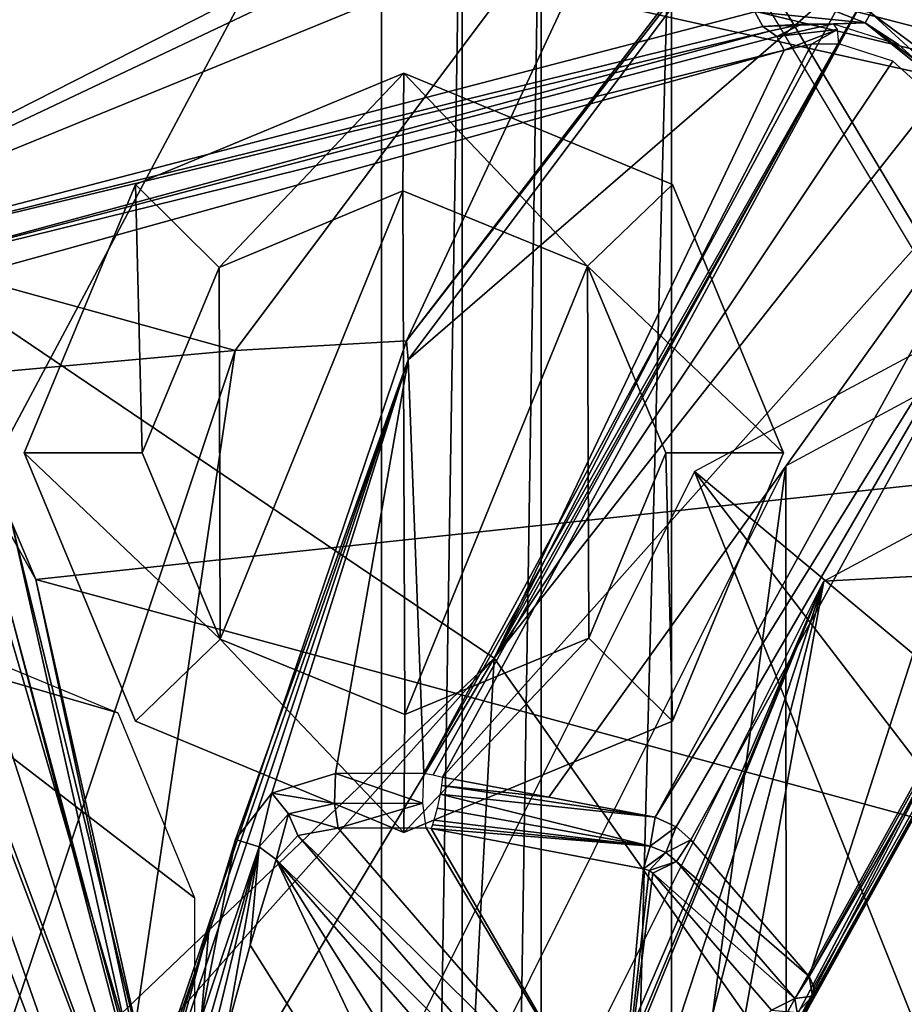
# Model space of a CAD drawing. Header units: millimetres. Extents: x -4274 to 4951, y -4805 to 4805.
# Tile 214 of 225: x 2104 to 2962, y 1243 to 2198. Entities that reach past the tile are written whole.
import ezdxf

# ---------------------------------------------------------------- set-up
doc = ezdxf.new("R2010")
doc.units = ezdxf.units.MM
doc.header["$LTSCALE"] = 41.718519
for name, color, linetype in [('1008', 7, 'CONTINUOUS'), ('1009', 7, 'CONTINUOUS'), ('112', 7, 'CONTINUOUS'), ('117', 7, 'CONTINUOUS'), ('149', 7, 'CONTINUOUS'), ('150', 7, 'CONTINUOUS'), ('151', 7, 'CONTINUOUS'), ('152', 7, 'CONTINUOUS'), ('153', 7, 'CONTINUOUS'), ('1592', 7, 'CONTINUOUS'), ('175', 7, 'CONTINUOUS'), ('37', 7, 'CONTINUOUS'), ('38', 7, 'CONTINUOUS'), ('40', 7, 'CONTINUOUS'), ('418', 7, 'CONTINUOUS'), ('424', 7, 'CONTINUOUS'), ('426', 7, 'CONTINUOUS'), ('428', 7, 'CONTINUOUS'), ('462', 7, 'CONTINUOUS'), ('490', 7, 'CONTINUOUS'), ('516', 7, 'CONTINUOUS'), ('535', 7, 'CONTINUOUS'), ('62', 7, 'CONTINUOUS'), ('63', 7, 'CONTINUOUS'), ('656', 7, 'CONTINUOUS'), ('678', 7, 'CONTINUOUS'), ('681', 7, 'CONTINUOUS'), ('723', 7, 'CONTINUOUS'), ('725', 7, 'CONTINUOUS'), ('727', 7, 'CONTINUOUS'), ('729', 7, 'CONTINUOUS'), ('730', 7, 'CONTINUOUS'), ('74', 7, 'CONTINUOUS'), ('763', 7, 'CONTINUOUS'), ('784', 7, 'CONTINUOUS'), ('787', 7, 'CONTINUOUS'), ('788', 7, 'CONTINUOUS'), ('796', 7, 'CONTINUOUS'), ('805', 7, 'CONTINUOUS'), ('845', 7, 'CONTINUOUS'), ('856', 7, 'CONTINUOUS'), ('89', 7, 'CONTINUOUS'), ('901', 7, 'CONTINUOUS'), ('91', 7, 'CONTINUOUS'), ('923', 7, 'CONTINUOUS'), ('943', 7, 'CONTINUOUS'), ('944', 7, 'CONTINUOUS'), ('98', 7, 'CONTINUOUS'), ('985', 7, 'CONTINUOUS'), ('990', 7, 'CONTINUOUS')]:
    doc.layers.add(name, color=color, linetype=linetype)

msp = doc.modelspace()

# ---------------------------------------------------------------- linework, layer by layer
at = {"layer": '1008', "linetype": 'Continuous'}
for points in [[(3606.21, 2447.37, 760.51), (2932.98, 2237.91, 1596.02), (3107.57, 2128.97, 1624.19), (3606.21, 2447.37, 760.51)], [(2932.98, 2237.91, 1596.02), (2514.04, 1463.24, 2321.64), (3107.57, 2128.97, 1624.19), (2932.98, 2237.91, 1596.02)], [(2514.04, 1463.24, 2321.64), (2617.2, 1443.9, 2308.29), (3107.57, 2128.97, 1624.19), (2514.04, 1463.24, 2321.64)], [(2720.37, 1424.49, 2294.83), (3107.57, 2128.97, 1624.19), (2617.2, 1443.9, 2308.29), (2720.37, 1424.49, 2294.83)]]:
    msp.add_3dface(points, dxfattribs=at)
at = {"layer": '1009', "linetype": 'Continuous'}
for points in [[(2869.74, 1269.77, 2076.19), (3198.99, 1836.91, 1482.27), (3201.09, 1865.08, 1502.26), (2869.74, 1269.77, 2076.19)], [(2869.74, 1269.77, 2076.19), (2874.2, 1259.82, 2062.37), (3198.99, 1836.91, 1482.27), (2869.74, 1269.77, 2076.19)], [(2874.2, 1259.82, 2062.37), (2872.74, 1250.85, 2047.32), (3198.99, 1836.91, 1482.27), (2874.2, 1259.82, 2062.37)]]:
    msp.add_3dface(points, dxfattribs=at)
at = {"layer": '112', "linetype": 'Continuous'}
for points in [[(2862.1, 2193.91, -9125.84), (2831.17, 2187.14, -9114.49), (2838.33, 2181.8, -9100.66), (2862.1, 2193.91, -9125.84)], [(2893.11, 2194.31, -9135.79), (2862.1, 2193.91, -9125.84), (2838.33, 2181.8, -9100.66), (2893.11, 2194.31, -9135.79)], [(2893.11, 2194.31, -9135.79), (2838.33, 2181.8, -9100.66), (2897.07, 2188.6, -9120.86), (2893.11, 2194.31, -9135.79)], [(2838.33, 2181.8, -9100.66), (2845.33, 2168.49, -9093.94), (2897.07, 2188.6, -9120.86), (2838.33, 2181.8, -9100.66)], [(2845.33, 2168.49, -9093.94), (2871.79, 2174.29, -9103.65), (2897.07, 2188.6, -9120.86), (2845.33, 2168.49, -9093.94)], [(2871.79, 2174.29, -9103.65), (2898.43, 2174.66, -9112.2), (2897.07, 2188.6, -9120.86), (2871.79, 2174.29, -9103.65)]]:
    msp.add_3dface(points, dxfattribs=at)
at = {"layer": '117', "linetype": 'Continuous'}
for points in [[(2838.33, 2181.8, -9100.66), (2831.17, 2187.14, -9114.49), (1903.27, 1936.47, -8820.2), (2838.33, 2181.8, -9100.66)], [(2845.33, 2168.49, -9093.94), (2838.33, 2181.8, -9100.66), (1903.27, 1936.47, -8820.2), (2845.33, 2168.49, -9093.94)], [(2026.91, 1941.79, -8827.35), (2845.33, 2168.49, -9093.94), (1903.27, 1936.47, -8820.2), (2026.91, 1941.79, -8827.35)]]:
    msp.add_3dface(points, dxfattribs=at)
at = {"layer": '149', "linetype": 'Continuous'}
for points in [[(2216.07, 2038.43, -11222.23), (2476.5, 2146.3, -11222.23), (2297.2, 1957.88, -11730.23), (2216.07, 2038.43, -11222.23)], [(2297.2, 1957.88, -11730.23), (2476.5, 2146.3, -11222.23), (2475.5, 2032, -11730.23), (2297.2, 1957.88, -11730.23)], [(2475.5, 2032, -11730.23), (2476.5, 2146.3, -11222.23), (2654.69, 1958.96, -11730.23), (2475.5, 2032, -11730.23)], [(2476.5, 2146.3, -11222.23), (2736.93, 2038.43, -11222.23), (2654.69, 1958.96, -11730.23), (2476.5, 2146.3, -11222.23)], [(2108.2, 1778, -11222.23), (2216.07, 2038.43, -11222.23), (2222.5, 1778, -11730.23), (2108.2, 1778, -11222.23)], [(2222.5, 1778, -11730.23), (2216.07, 2038.43, -11222.23), (2297.2, 1957.88, -11730.23), (2222.5, 1778, -11730.23)], [(2736.93, 2038.43, -11222.23), (2844.8, 1778, -11222.23), (2654.69, 1958.96, -11730.23), (2736.93, 2038.43, -11222.23)], [(2654.69, 1958.96, -11730.23), (2844.8, 1778, -11222.23), (2730.5, 1778, -11730.23), (2654.69, 1958.96, -11730.23)]]:
    msp.add_3dface(points, dxfattribs=at)
at = {"layer": '150', "linetype": 'Continuous'}
for points in [[(2476.5, 2146.3, -11222.23), (2216.07, 2038.43, -11222.23), (2476.5, 2146.3, -11095.23), (2476.5, 2146.3, -11222.23)], [(2476.5, 2146.3, -11095.23), (2216.07, 2038.43, -11222.23), (2216.07, 2038.43, -11095.23), (2476.5, 2146.3, -11095.23)], [(2736.93, 2038.43, -11222.23), (2476.5, 2146.3, -11222.23), (2736.93, 2038.43, -11095.23), (2736.93, 2038.43, -11222.23)], [(2736.93, 2038.43, -11095.23), (2476.5, 2146.3, -11222.23), (2476.5, 2146.3, -11095.23), (2736.93, 2038.43, -11095.23)], [(2216.07, 2038.43, -11222.23), (2108.2, 1778, -11222.23), (2216.07, 2038.43, -11095.23), (2216.07, 2038.43, -11222.23)], [(2108.2, 1778, -11222.23), (2108.2, 1778, -11095.23), (2216.07, 2038.43, -11095.23), (2108.2, 1778, -11222.23)], [(2844.8, 1778, -11222.23), (2736.93, 2038.43, -11222.23), (2844.8, 1778, -11095.23), (2844.8, 1778, -11222.23)], [(2844.8, 1778, -11095.23), (2736.93, 2038.43, -11222.23), (2736.93, 2038.43, -11095.23), (2844.8, 1778, -11095.23)]]:
    msp.add_3dface(points, dxfattribs=at)
at = {"layer": '151', "linetype": 'Continuous'}
for points in [[(2108.2, 1778, -11222.23), (2216.07, 1517.57, -11222.23), (2108.2, 1778, -11095.23), (2108.2, 1778, -11222.23)], [(2108.2, 1778, -11095.23), (2216.07, 1517.57, -11222.23), (2216.07, 1517.57, -11095.23), (2108.2, 1778, -11095.23)], [(2736.93, 1517.57, -11222.23), (2844.8, 1778, -11222.23), (2736.93, 1517.57, -11095.23), (2736.93, 1517.57, -11222.23)], [(2844.8, 1778, -11222.23), (2844.8, 1778, -11095.23), (2736.93, 1517.57, -11095.23), (2844.8, 1778, -11222.23)], [(2216.07, 1517.57, -11222.23), (2476.5, 1409.7, -11222.23), (2216.07, 1517.57, -11095.23), (2216.07, 1517.57, -11222.23)], [(2216.07, 1517.57, -11095.23), (2476.5, 1409.7, -11222.23), (2476.5, 1409.7, -11095.23), (2216.07, 1517.57, -11095.23)], [(2476.5, 1409.7, -11222.23), (2736.93, 1517.57, -11222.23), (2476.5, 1409.7, -11095.23), (2476.5, 1409.7, -11222.23)], [(2476.5, 1409.7, -11095.23), (2736.93, 1517.57, -11222.23), (2736.93, 1517.57, -11095.23), (2476.5, 1409.7, -11095.23)]]:
    msp.add_3dface(points, dxfattribs=at)
at = {"layer": '152', "linetype": 'Continuous'}
for points in [[(2108.2, 1778, -11222.23), (2222.5, 1778, -11730.23), (2298.31, 1597.04, -11730.23), (2108.2, 1778, -11222.23)], [(2216.07, 1517.57, -11222.23), (2108.2, 1778, -11222.23), (2298.31, 1597.04, -11730.23), (2216.07, 1517.57, -11222.23)], [(2730.5, 1778, -11730.23), (2736.93, 1517.57, -11222.23), (2655.8, 1598.12, -11730.23), (2730.5, 1778, -11730.23)], [(2730.5, 1778, -11730.23), (2844.8, 1778, -11222.23), (2736.93, 1517.57, -11222.23), (2730.5, 1778, -11730.23)], [(2476.5, 1409.7, -11222.23), (2216.07, 1517.57, -11222.23), (2298.31, 1597.04, -11730.23), (2476.5, 1409.7, -11222.23)], [(2477.5, 1524, -11730.23), (2476.5, 1409.7, -11222.23), (2298.31, 1597.04, -11730.23), (2477.5, 1524, -11730.23)], [(2736.93, 1517.57, -11222.23), (2476.5, 1409.7, -11222.23), (2655.8, 1598.12, -11730.23), (2736.93, 1517.57, -11222.23)], [(2655.8, 1598.12, -11730.23), (2476.5, 1409.7, -11222.23), (2477.5, 1524, -11730.23), (2655.8, 1598.12, -11730.23)]]:
    msp.add_3dface(points, dxfattribs=at)
at = {"layer": '153', "linetype": 'Continuous'}
for points in [[(2297.2, 1957.88, -11730.23), (2475.5, 2032, -11730.23), (2298.31, 1597.04, -11730.23), (2297.2, 1957.88, -11730.23)], [(2475.5, 2032, -11730.23), (2477.5, 1524, -11730.23), (2298.31, 1597.04, -11730.23), (2475.5, 2032, -11730.23)], [(2475.5, 2032, -11730.23), (2654.69, 1958.96, -11730.23), (2477.5, 1524, -11730.23), (2475.5, 2032, -11730.23)], [(2654.69, 1958.96, -11730.23), (2655.8, 1598.12, -11730.23), (2477.5, 1524, -11730.23), (2654.69, 1958.96, -11730.23)], [(2654.69, 1958.96, -11730.23), (2730.5, 1778, -11730.23), (2655.8, 1598.12, -11730.23), (2654.69, 1958.96, -11730.23)], [(2222.5, 1778, -11730.23), (2297.2, 1957.88, -11730.23), (2298.31, 1597.04, -11730.23), (2222.5, 1778, -11730.23)]]:
    msp.add_3dface(points, dxfattribs=at)
at = {"layer": '1592', "linetype": 'Continuous'}
for points in [[(2846.96, 1765.36, 1236.81), (3358.95, 2040.89, 350.01), (2848.7, -1767.38, 1233.79), (2846.96, 1765.36, 1236.81)], [(3358.95, 2040.89, 350.01), (3358.95, -2040.89, 350.01), (2848.7, -1767.38, 1233.79), (3358.95, 2040.89, 350.01)], [(2474.97, 1019.48, 1881.12), (2846.96, 1765.36, 1236.81), (2475.14, -1020.07, 1880.81), (2474.97, 1019.48, 1881.12)], [(2475.14, -1020.07, 1880.81), (2846.96, 1765.36, 1236.81), (2848.7, -1767.38, 1233.79), (2475.14, -1020.07, 1880.81)]]:
    msp.add_3dface(points, dxfattribs=at)
at = {"layer": '175', "linetype": 'Continuous'}
for points in [[(2019.3, -1600.2, -11171.43), (1943.1, 1600.2, -11171.43), (2198.86, -1525.77, -11171.43), (2019.3, -1600.2, -11171.43)], [(2198.86, -1525.77, -11171.43), (1943.1, 1600.2, -11171.43), (2273.3, -1346.2, -11171.43), (2198.86, -1525.77, -11171.43)], [(2273.3, -1346.2, -11171.43), (1943.1, 1600.2, -11171.43), (2273.3, 1346.2, -11171.43), (2273.3, -1346.2, -11171.43)], [(2273.3, 1346.2, -11171.43), (1943.1, 1600.2, -11171.43), (2198.87, 1525.76, -11171.43), (2273.3, 1346.2, -11171.43)], [(2198.87, 1525.76, -11171.43), (1943.1, 1600.2, -11171.43), (2019.3, 1600.2, -11171.43), (2198.87, 1525.76, -11171.43)]]:
    msp.add_3dface(points, dxfattribs=at)
at = {"layer": '37', "linetype": 'Continuous'}
for points in [[(2454.89, -2472.58, -11095.23), (2454.89, 2472.58, -11095.23), (2533.02, 2483.23, -11095.23), (2454.89, -2472.58, -11095.23)], [(2533.02, -2483.23, -11095.23), (2454.89, -2472.58, -11095.23), (2533.02, 2483.23, -11095.23), (2533.02, -2483.23, -11095.23)], [(2609.67, 2472.21, -11095.23), (2533.02, -2483.23, -11095.23), (2533.02, 2483.23, -11095.23), (2609.67, 2472.21, -11095.23)], [(0, 2134.04, -11095.23), (2454.89, 2472.58, -11095.23), (0, -2134.04, -11095.23), (0, 2134.04, -11095.23)], [(0, -2134.04, -11095.23), (2454.89, 2472.58, -11095.23), (2454.89, -2472.58, -11095.23), (0, -2134.04, -11095.23)], [(2609.66, -2472.21, -11095.23), (2533.02, -2483.23, -11095.23), (2609.67, 2472.21, -11095.23), (2609.66, -2472.21, -11095.23)], [(2736.11, 2392.06, -11095.23), (2609.66, -2472.21, -11095.23), (2609.67, 2472.21, -11095.23), (2736.11, 2392.06, -11095.23)], [(2736.11, -2392.06, -11095.23), (2609.66, -2472.21, -11095.23), (2736.11, 2392.06, -11095.23), (2736.11, -2392.06, -11095.23)], [(3402.33, 1277.56, -11095.23), (2736.11, -2392.06, -11095.23), (2736.11, 2392.06, -11095.23), (3402.33, 1277.56, -11095.23)], [(3402.33, -1277.56, -11095.23), (2736.11, -2392.06, -11095.23), (3402.33, 1277.56, -11095.23), (3402.33, -1277.56, -11095.23)]]:
    msp.add_3dface(points, dxfattribs=at)
at = {"layer": '38', "linetype": 'Continuous'}
for points in [[(2454.89, 2472.58, -11095.23), (0, 2134.04, -11095.23), (2454.89, 2472.58, -10993.63), (2454.89, 2472.58, -11095.23)], [(2454.89, 2472.58, -10993.63), (0, 2134.04, -11095.23), (0, 2134, -10993.63), (2454.89, 2472.58, -10993.63)]]:
    msp.add_3dface(points, dxfattribs=at)
at = {"layer": '40', "linetype": 'Continuous'}
for points in [[(3402.33, 1277.56, -11095.23), (2736.11, 2392.06, -11095.23), (3402.36, 1277.57, -10993.63), (3402.33, 1277.56, -11095.23)], [(2736.11, 2392.06, -11095.23), (2736.11, 2392.06, -10993.63), (3402.36, 1277.57, -10993.63), (2736.11, 2392.06, -11095.23)]]:
    msp.add_3dface(points, dxfattribs=at)
at = {"layer": '418', "linetype": 'Continuous'}
msp.add_3dface([(2128.52, 694.26, -8167.95), (2071.14, 910.63, -8195.34), (1991.54, 1303.99, -8167.95), (2128.52, 694.26, -8167.95)], dxfattribs=at)
at = {"layer": '424', "linetype": 'Continuous'}
for points in [[(1683.23, 2360.81, -7404.98), (2265.38, 825.34, -7290.01), (1724.24, 2369.01, -7433.46), (1683.23, 2360.81, -7404.98)], [(1724.24, 2369.01, -7433.46), (2265.38, 825.34, -7290.01), (2309, 826.56, -7319.03), (1724.24, 2369.01, -7433.46)], [(1724.24, 2369.01, -7433.46), (2309, 826.56, -7319.03), (1738.96, 2358.8, -7480.61), (1724.24, 2369.01, -7433.46)], [(1738.96, 2358.8, -7480.61), (2309, 826.56, -7319.03), (1924.65, 2015.81, -7448.59), (1738.96, 2358.8, -7480.61)], [(1924.65, 2015.81, -7448.59), (2309, 826.56, -7319.03), (2095.86, 1619.76, -7416.11), (1924.65, 2015.81, -7448.59)], [(2095.86, 1619.76, -7416.11), (2309, 826.56, -7319.03), (2342.24, 675.41, -7364.49), (2095.86, 1619.76, -7416.11)]]:
    msp.add_3dface(points, dxfattribs=at)
at = {"layer": '426', "linetype": 'Continuous'}
msp.add_3dface([(2265.38, 825.34, -7290.01), (1683.23, 2360.81, -7404.98), (1650.07, 1190.9, -7213.76), (2265.38, 825.34, -7290.01)], dxfattribs=at)
at = {"layer": '428', "linetype": 'Continuous'}
for points in [[(2095.86, 1619.76, -7416.11), (2342.24, 675.41, -7364.49), (1991.54, 1303.99, -8167.95), (2095.86, 1619.76, -7416.11)], [(2342.24, 675.41, -7364.49), (2128.52, 694.26, -8167.95), (1991.54, 1303.99, -8167.95), (2342.24, 675.41, -7364.49)]]:
    msp.add_3dface(points, dxfattribs=at)
at = {"layer": '462', "linetype": 'Continuous'}
for points in [[(3609.63, 1050.13, 494.74), (3266.56, 2032, 296.67), (2758.56, 1759.76, 1176.55), (3609.63, 1050.13, 494.74)], [(2386.68, 1016, 1820.67), (3199.12, 654.75, 1205.77), (2758.56, 1759.76, 1176.55), (2386.68, 1016, 1820.67)], [(3381.81, 946.14, 889.33), (3609.63, 1050.13, 494.74), (2758.56, 1759.76, 1176.55), (3381.81, 946.14, 889.33)], [(3199.12, 654.75, 1205.77), (3381.81, 946.14, 889.33), (2758.56, 1759.76, 1176.55), (3199.12, 654.75, 1205.77)]]:
    msp.add_3dface(points, dxfattribs=at)
at = {"layer": '490', "linetype": 'Continuous'}
msp.add_3dface([(2269.41, 1001.07, -3423.37), (1913.29, 1096.6, -3594.77), (2013.08, 1879.18, -2979.4), (2269.41, 1001.07, -3423.37)], dxfattribs=at)
at = {"layer": '516', "linetype": 'Continuous'}
for points in [[(2352.52, 1383.44, 2311.64), (2327.46, 1300.28, 2355.04), (2585.56, 890.16, 1908), (2352.52, 1383.44, 2311.64)], [(2634.1, 1058.3, 1823.93), (2352.52, 1383.44, 2311.64), (2608.78, 975.44, 1867.78), (2634.1, 1058.3, 1823.93)], [(2608.78, 975.44, 1867.78), (2352.52, 1383.44, 2311.64), (2585.56, 890.16, 1908), (2608.78, 975.44, 1867.78)], [(2327.46, 1300.28, 2355.04), (2303.98, 1215.3, 2395.71), (2585.56, 890.16, 1908), (2327.46, 1300.28, 2355.04)]]:
    msp.add_3dface(points, dxfattribs=at)
at = {"layer": '535', "linetype": 'Continuous'}
for points in [[(3361.06, 1909.12, 351.23), (3086.18, 1664.12, 1301.94), (2883.77, 1653.35, 1177.9), (3361.06, 1909.12, 351.23)], [(3086.18, 1664.12, 1301.94), (2788.19, 1126.44, 1818.08), (2883.77, 1653.35, 1177.9), (3086.18, 1664.12, 1301.94)], [(2883.77, 1653.35, 1177.9), (2593.99, 956.41, 1821.19), (2534.38, 954.56, 1783.07), (2883.77, 1653.35, 1177.9)], [(2618.81, 1037.66, 1778.2), (2593.99, 956.41, 1821.19), (2883.77, 1653.35, 1177.9), (2618.81, 1037.66, 1778.2)], [(2651.64, 1084.51, 1762.59), (2618.81, 1037.66, 1778.2), (2883.77, 1653.35, 1177.9), (2651.64, 1084.51, 1762.59)], [(2704.91, 1110.83, 1775.99), (2651.64, 1084.51, 1762.59), (2883.77, 1653.35, 1177.9), (2704.91, 1110.83, 1775.99)], [(2746.5, 1118.64, 1797.03), (2704.91, 1110.83, 1775.99), (2883.77, 1653.35, 1177.9), (2746.5, 1118.64, 1797.03)], [(2788.19, 1126.44, 1818.08), (2746.5, 1118.64, 1797.03), (2883.77, 1653.35, 1177.9), (2788.19, 1126.44, 1818.08)]]:
    msp.add_3dface(points, dxfattribs=at)
at = {"layer": '62', "linetype": 'Continuous'}
for points in [[(2946.93, 2540.75, -9265.17), (1732.37, 1923.25, -8804.11), (3036.17, 2541.45, -9295.34), (2946.93, 2540.75, -9265.17)], [(3036.17, 2541.45, -9295.34), (1732.37, 1923.25, -8804.11), (3113.16, 2487.93, -9306.83), (3036.17, 2541.45, -9295.34)], [(1639.68, 2190.89, -8846.22), (1732.37, 1923.25, -8804.11), (2946.93, 2540.75, -9265.17), (1639.68, 2190.89, -8846.22)], [(1732.37, 1923.25, -8804.11), (2817.05, 2205.68, -9135.03), (3113.16, 2487.93, -9306.83), (1732.37, 1923.25, -8804.11)], [(2929.64, 2204.98, -9170.67), (3016.98, 2139.77, -9183.77), (3113.16, 2487.93, -9306.83), (2929.64, 2204.98, -9170.67)]]:
    msp.add_3dface(points, dxfattribs=at)
at = {"layer": '63', "linetype": 'Continuous'}
msp.add_3dface([(1639.68, 2190.89, -8846.22), (2946.93, 2540.75, -9265.17), (1799.87, 2280.49, -8919.1), (1639.68, 2190.89, -8846.22)], dxfattribs=at)
at = {"layer": '656', "linetype": 'Continuous'}
for points in [[(2812.64, 1137.99, 1848.41), (3086.18, 1664.12, 1301.94), (3113.1, 1679.84, 1327.97), (2812.64, 1137.99, 1848.41)], [(2788.19, 1126.44, 1818.08), (3086.18, 1664.12, 1301.94), (2803.63, 1130.15, 1831.44), (2788.19, 1126.44, 1818.08)], [(3086.18, 1664.12, 1301.94), (2812.64, 1137.99, 1848.41), (2803.63, 1130.15, 1831.44), (3086.18, 1664.12, 1301.94)]]:
    msp.add_3dface(points, dxfattribs=at)
at = {"layer": '678', "linetype": 'Continuous'}
for points in [[(2313.11, 1402.92, 2324.7), (2287.7, 1318.59, 2368.7), (2279.64, 1228.83, 2411.21), (2313.11, 1402.92, 2324.7)], [(2313.11, 1402.92, 2324.7), (2279.64, 1228.83, 2411.21), (2336.17, 1395.64, 2324.62), (2313.11, 1402.92, 2324.7)], [(2279.64, 1228.83, 2411.21), (2287.28, 1225.98, 2409.4), (2336.17, 1395.64, 2324.62), (2279.64, 1228.83, 2411.21)], [(2287.28, 1225.98, 2409.4), (2294.03, 1222.68, 2406.09), (2336.17, 1395.64, 2324.62), (2287.28, 1225.98, 2409.4)], [(2294.03, 1222.68, 2406.09), (2303.98, 1215.3, 2395.71), (2336.17, 1395.64, 2324.62), (2294.03, 1222.68, 2406.09)], [(2336.17, 1395.64, 2324.62), (2303.98, 1215.3, 2395.71), (2327.46, 1300.28, 2355.04), (2336.17, 1395.64, 2324.62)], [(2352.52, 1383.44, 2311.64), (2336.17, 1395.64, 2324.62), (2327.46, 1300.28, 2355.04), (2352.52, 1383.44, 2311.64)], [(2287.7, 1318.59, 2368.7), (2263.89, 1232.42, 2409.95), (2279.64, 1228.83, 2411.21), (2287.7, 1318.59, 2368.7)]]:
    msp.add_3dface(points, dxfattribs=at)
at = {"layer": '681', "linetype": 'Continuous'}
for points in [[(2410.16, 1466.86, 2303.53), (2409.29, 1437.83, 2308.5), (2494.88, 1438.09, 2324.82), (2410.16, 1466.86, 2303.53)], [(2495.8, 1467.25, 2319.71), (2410.16, 1466.86, 2303.53), (2494.88, 1438.09, 2324.82), (2495.8, 1467.25, 2319.71)], [(2409.29, 1437.83, 2308.5), (2412.58, 1413.83, 2291.57), (2494.88, 1438.09, 2324.82), (2409.29, 1437.83, 2308.5)], [(2494.88, 1438.09, 2324.82), (2412.58, 1413.83, 2291.57), (2498.15, 1414.02, 2307.86), (2494.88, 1438.09, 2324.82)]]:
    msp.add_3dface(points, dxfattribs=at)
at = {"layer": '723', "linetype": 'Continuous'}
for points in [[(2412.58, 1413.83, 2291.57), (2373.59, 1406.77, 2297.32), (2684.03, 1100.39, 1821.4), (2412.58, 1413.83, 2291.57)], [(2373.59, 1406.77, 2297.32), (2352.52, 1383.44, 2311.64), (2653.66, 1085.27, 1813.8), (2373.59, 1406.77, 2297.32)], [(2684.03, 1100.39, 1821.4), (2373.59, 1406.77, 2297.32), (2653.66, 1085.27, 1813.8), (2684.03, 1100.39, 1821.4)], [(2352.52, 1383.44, 2311.64), (2634.1, 1058.3, 1823.93), (2653.66, 1085.27, 1813.8), (2352.52, 1383.44, 2311.64)]]:
    msp.add_3dface(points, dxfattribs=at)
at = {"layer": '725', "linetype": 'Continuous'}
for points in [[(2410.16, 1466.86, 2303.53), (2348.2, 1447.91, 2303.7), (2409.29, 1437.83, 2308.5), (2410.16, 1466.86, 2303.53)], [(2348.2, 1447.91, 2303.7), (2313.11, 1402.92, 2324.7), (2336.17, 1395.64, 2324.62), (2348.2, 1447.91, 2303.7)], [(2348.2, 1447.91, 2303.7), (2336.17, 1395.64, 2324.62), (2364.62, 1427.83, 2308.44), (2348.2, 1447.91, 2303.7)], [(2348.2, 1447.91, 2303.7), (2364.62, 1427.83, 2308.44), (2409.29, 1437.83, 2308.5), (2348.2, 1447.91, 2303.7)], [(2409.29, 1437.83, 2308.5), (2364.62, 1427.83, 2308.44), (2412.58, 1413.83, 2291.57), (2409.29, 1437.83, 2308.5)], [(2336.17, 1395.64, 2324.62), (2352.52, 1383.44, 2311.64), (2364.62, 1427.83, 2308.44), (2336.17, 1395.64, 2324.62)], [(2364.62, 1427.83, 2308.44), (2352.52, 1383.44, 2311.64), (2373.59, 1406.77, 2297.32), (2364.62, 1427.83, 2308.44)], [(2364.62, 1427.83, 2308.44), (2373.59, 1406.77, 2297.32), (2412.58, 1413.83, 2291.57), (2364.62, 1427.83, 2308.44)]]:
    msp.add_3dface(points, dxfattribs=at)
at = {"layer": '727', "linetype": 'Continuous'}
for points in [[(2916.16, 2456.33, 1223.98), (2479.08, 1886.55, 1981.02), (2909.25, 2440.97, 1257.88), (2916.16, 2456.33, 1223.98)], [(2909.25, 2440.97, 1257.88), (2479.08, 1886.55, 1981.02), (2480.67, 1868.24, 2000.2), (2909.25, 2440.97, 1257.88)], [(2479.08, 1886.55, 1981.02), (2186.26, 1022.94, 2488.2), (2480.67, 1868.24, 2000.2), (2479.08, 1886.55, 1981.02)], [(2480.67, 1868.24, 2000.2), (2186.26, 1022.94, 2488.2), (2194.3, 1011.08, 2496.2), (2480.67, 1868.24, 2000.2)]]:
    msp.add_3dface(points, dxfattribs=at)
at = {"layer": '729', "linetype": 'Continuous'}
for points in [[(2617.2, 1443.9, 2308.29), (2514.04, 1463.24, 2321.64), (2512.94, 1455.21, 2324.89), (2617.2, 1443.9, 2308.29)], [(2511.51, 1446.7, 2326.23), (2720.37, 1424.49, 2294.83), (2512.94, 1455.21, 2324.89), (2511.51, 1446.7, 2326.23)], [(2720.37, 1424.49, 2294.83), (2617.2, 1443.9, 2308.29), (2512.94, 1455.21, 2324.89), (2720.37, 1424.49, 2294.83)], [(2508.71, 1433.31, 2324.29), (2715.5, 1396.46, 2298.42), (2511.51, 1446.7, 2326.23), (2508.71, 1433.31, 2324.29)], [(2715.5, 1396.46, 2298.42), (2720.37, 1424.49, 2294.83), (2511.51, 1446.7, 2326.23), (2715.5, 1396.46, 2298.42)], [(2505.63, 1421.6, 2317.64), (2715.5, 1396.46, 2298.42), (2508.71, 1433.31, 2324.29), (2505.63, 1421.6, 2317.64)], [(2502.9, 1413.58, 2308.01), (2715.5, 1396.46, 2298.42), (2504.23, 1417.18, 2313.18), (2502.9, 1413.58, 2308.01)], [(2504.23, 1417.18, 2313.18), (2715.5, 1396.46, 2298.42), (2505.63, 1421.6, 2317.64), (2504.23, 1417.18, 2313.18)], [(2502.9, 1413.58, 2308.01), (2709.09, 1374.43, 2281.45), (2715.5, 1396.46, 2298.42), (2502.9, 1413.58, 2308.01)]]:
    msp.add_3dface(points, dxfattribs=at)
at = {"layer": '730', "linetype": 'Continuous'}
for points in [[(2909.25, 2440.97, 1257.88), (2480.67, 1868.24, 2000.2), (2916.36, 2245.2, 1591.28), (2909.25, 2440.97, 1257.88)], [(2916.36, 2245.2, 1591.28), (2480.67, 1868.24, 2000.2), (2495.8, 1467.25, 2319.71), (2916.36, 2245.2, 1591.28)], [(2480.67, 1868.24, 2000.2), (2194.3, 1011.08, 2496.2), (2313.11, 1402.92, 2324.7), (2480.67, 1868.24, 2000.2)], [(2348.2, 1447.91, 2303.7), (2480.67, 1868.24, 2000.2), (2313.11, 1402.92, 2324.7), (2348.2, 1447.91, 2303.7)], [(2410.16, 1466.86, 2303.53), (2480.67, 1868.24, 2000.2), (2348.2, 1447.91, 2303.7), (2410.16, 1466.86, 2303.53)], [(2495.8, 1467.25, 2319.71), (2480.67, 1868.24, 2000.2), (2410.16, 1466.86, 2303.53), (2495.8, 1467.25, 2319.71)], [(2313.11, 1402.92, 2324.7), (2194.3, 1011.08, 2496.2), (2287.7, 1318.59, 2368.7), (2313.11, 1402.92, 2324.7)], [(2287.7, 1318.59, 2368.7), (2194.3, 1011.08, 2496.2), (2263.89, 1232.42, 2409.95), (2287.7, 1318.59, 2368.7)]]:
    msp.add_3dface(points, dxfattribs=at)
at = {"layer": '74', "linetype": 'Continuous'}
msp.add_3dface([(2726.55, 2383.7, -10993.63), (3157.33, 2523.23, -9425.82), (3390.47, 1273.1, -10993.63), (2726.55, 2383.7, -10993.63)], dxfattribs=at)
at = {"layer": '763', "linetype": 'Continuous'}
for points in [[(2269.41, 1001.07, -3423.37), (2013.08, 1879.18, -2979.4), (2096.12, 1709.99, -3063.88), (2269.41, 1001.07, -3423.37)], [(2344.56, 605.53, -3494.17), (2269.41, 1001.07, -3423.37), (2096.12, 1709.99, -3063.88), (2344.56, 605.53, -3494.17)]]:
    msp.add_3dface(points, dxfattribs=at)
at = {"layer": '784', "linetype": 'Continuous'}
for points in [[(2498.15, 1414.02, 2307.86), (2412.58, 1413.83, 2291.57), (2684.03, 1100.39, 1821.4), (2498.15, 1414.02, 2307.86)], [(2498.15, 1414.02, 2307.86), (2684.03, 1100.39, 1821.4), (2502.9, 1413.58, 2308.01), (2498.15, 1414.02, 2307.86)], [(2502.9, 1413.58, 2308.01), (2684.03, 1100.39, 1821.4), (2709.09, 1374.43, 2281.45), (2502.9, 1413.58, 2308.01)], [(2709.09, 1374.43, 2281.45), (2684.03, 1100.39, 1821.4), (2714.43, 1372.72, 2279.61), (2709.09, 1374.43, 2281.45)], [(2714.43, 1372.72, 2279.61), (2684.03, 1100.39, 1821.4), (2718.09, 1370.07, 2275.89), (2714.43, 1372.72, 2279.61)], [(2718.09, 1370.07, 2275.89), (2684.03, 1100.39, 1821.4), (2833.09, 1237.27, 2076.69), (2718.09, 1370.07, 2275.89)]]:
    msp.add_3dface(points, dxfattribs=at)
at = {"layer": '787', "linetype": 'Continuous'}
for points in [[(2916.16, 2456.33, 1223.98), (2743.27, 2452.54, 1167.58), (2479.08, 1886.55, 1981.02), (2916.16, 2456.33, 1223.98)], [(2743.27, 2452.54, 1167.58), (2312.66, 1877.09, 1913.42), (2479.08, 1886.55, 1981.02), (2743.27, 2452.54, 1167.58)], [(2479.08, 1886.55, 1981.02), (2312.66, 1877.09, 1913.42), (2186.26, 1022.94, 2488.2), (2479.08, 1886.55, 1981.02)], [(2312.66, 1877.09, 1913.42), (2024.93, 1015.88, 2411.77), (2186.26, 1022.94, 2488.2), (2312.66, 1877.09, 1913.42)]]:
    msp.add_3dface(points, dxfattribs=at)
at = {"layer": '788', "linetype": 'Continuous'}
for points in [[(2720.37, 1424.49, 2294.83), (2715.5, 1396.46, 2298.42), (2740.76, 1415.01, 2289.04), (2720.37, 1424.49, 2294.83)], [(2740.76, 1415.01, 2289.04), (2715.5, 1396.46, 2298.42), (2730.71, 1390.08, 2292.14), (2740.76, 1415.01, 2289.04)], [(2754.73, 1402.57, 2275.39), (2740.76, 1415.01, 2289.04), (2730.71, 1390.08, 2292.14), (2754.73, 1402.57, 2275.39)], [(2715.5, 1396.46, 2298.42), (2709.09, 1374.43, 2281.45), (2730.71, 1390.08, 2292.14), (2715.5, 1396.46, 2298.42)], [(2740.88, 1381.35, 2281.54), (2754.73, 1402.57, 2275.39), (2730.71, 1390.08, 2292.14), (2740.88, 1381.35, 2281.54)], [(2709.09, 1374.43, 2281.45), (2714.43, 1372.72, 2279.61), (2730.71, 1390.08, 2292.14), (2709.09, 1374.43, 2281.45)], [(2714.43, 1372.72, 2279.61), (2740.88, 1381.35, 2281.54), (2730.71, 1390.08, 2292.14), (2714.43, 1372.72, 2279.61)], [(2714.43, 1372.72, 2279.61), (2718.09, 1370.07, 2275.89), (2740.88, 1381.35, 2281.54), (2714.43, 1372.72, 2279.61)]]:
    msp.add_3dface(points, dxfattribs=at)
at = {"layer": '796', "linetype": 'Continuous'}
for points in [[(2916.36, 2245.2, 1591.28), (2495.8, 1467.25, 2319.71), (2932.98, 2237.91, 1596.02), (2916.36, 2245.2, 1591.28)], [(2932.98, 2237.91, 1596.02), (2495.8, 1467.25, 2319.71), (2504.94, 1465.69, 2321.42), (2932.98, 2237.91, 1596.02)], [(2514.04, 1463.24, 2321.64), (2932.98, 2237.91, 1596.02), (2504.94, 1465.69, 2321.42), (2514.04, 1463.24, 2321.64)]]:
    msp.add_3dface(points, dxfattribs=at)
at = {"layer": '805', "linetype": 'Continuous'}
for points in [[(2872.74, 1250.85, 2047.32), (3113.1, 1679.84, 1327.97), (3198.99, 1836.91, 1482.27), (2872.74, 1250.85, 2047.32)], [(2842.69, 1194.42, 1947.86), (2812.64, 1137.99, 1848.41), (3113.1, 1679.84, 1327.97), (2842.69, 1194.42, 1947.86)], [(2872.74, 1250.85, 2047.32), (2842.69, 1194.42, 1947.86), (3113.1, 1679.84, 1327.97), (2872.74, 1250.85, 2047.32)]]:
    msp.add_3dface(points, dxfattribs=at)
at = {"layer": '845', "linetype": 'Continuous'}
for points in [[(2740.88, 1381.35, 2281.54), (2869.74, 1269.77, 2076.19), (2754.73, 1402.57, 2275.39), (2740.88, 1381.35, 2281.54)], [(2718.09, 1370.07, 2275.89), (2855.9, 1248.56, 2082.33), (2740.88, 1381.35, 2281.54), (2718.09, 1370.07, 2275.89)], [(2855.9, 1248.56, 2082.33), (2869.74, 1269.77, 2076.19), (2740.88, 1381.35, 2281.54), (2855.9, 1248.56, 2082.33)], [(2718.09, 1370.07, 2275.89), (2833.09, 1237.27, 2076.69), (2855.9, 1248.56, 2082.33), (2718.09, 1370.07, 2275.89)]]:
    msp.add_3dface(points, dxfattribs=at)
at = {"layer": '856', "linetype": 'Continuous'}
for points in [[(3107.57, 2128.97, 1624.19), (2720.37, 1424.49, 2294.83), (3135.03, 2093.92, 1616.68), (3107.57, 2128.97, 1624.19)], [(2720.37, 1424.49, 2294.83), (2740.76, 1415.01, 2289.04), (3135.03, 2093.92, 1616.68), (2720.37, 1424.49, 2294.83)], [(2740.76, 1415.01, 2289.04), (2754.73, 1402.57, 2275.39), (3135.03, 2093.92, 1616.68), (2740.76, 1415.01, 2289.04)]]:
    msp.add_3dface(points, dxfattribs=at)
at = {"layer": '89', "linetype": 'Continuous'}
for points in [[(2845.33, 2168.49, -9093.94), (2026.91, 1941.79, -8827.35), (2563.96, 1578.74, -8891), (2845.33, 2168.49, -9093.94)], [(2898.43, 2174.66, -9112.2), (2871.79, 2174.29, -9103.65), (2563.96, 1578.74, -8891), (2898.43, 2174.66, -9112.2)], [(2898.43, 2174.66, -9112.2), (2563.96, 1578.74, -8891), (2950.98, 2158.06, -9125.18), (2898.43, 2174.66, -9112.2)], [(2871.79, 2174.29, -9103.65), (2845.33, 2168.49, -9093.94), (2563.96, 1578.74, -8891), (2871.79, 2174.29, -9103.65)], [(2950.98, 2158.06, -9125.18), (2563.96, 1578.74, -8891), (2991.19, 2121.48, -9129.73), (2950.98, 2158.06, -9125.18)], [(2563.96, 1578.74, -8891), (2967.44, 1006.55, -8931.56), (2991.19, 2121.48, -9129.73), (2563.96, 1578.74, -8891)], [(2026.91, 1941.79, -8827.35), (907.91, 0, -8457.8), (2563.96, 1578.74, -8891), (2026.91, 1941.79, -8827.35)], [(2563.96, 1578.74, -8891), (907.91, 0, -8457.8), (2002.75, 949.96, -8670.26), (2563.96, 1578.74, -8891)], [(2252.71, 1059.58, -8737.96), (2563.96, 1578.74, -8891), (2002.75, 949.96, -8670.26), (2252.71, 1059.58, -8737.96)], [(2538.62, 1100.23, -8815.41), (2563.96, 1578.74, -8891), (2252.71, 1059.58, -8737.96), (2538.62, 1100.23, -8815.41)], [(2967.44, 1006.55, -8931.56), (2563.96, 1578.74, -8891), (2538.62, 1100.23, -8815.41), (2967.44, 1006.55, -8931.56)]]:
    msp.add_3dface(points, dxfattribs=at)
at = {"layer": '901', "linetype": 'Continuous'}
for points in [[(2855.9, 1248.56, 2082.33), (2872.74, 1250.85, 2047.32), (2869.74, 1269.77, 2076.19), (2855.9, 1248.56, 2082.33)], [(2869.74, 1269.77, 2076.19), (2872.74, 1250.85, 2047.32), (2874.2, 1259.82, 2062.37), (2869.74, 1269.77, 2076.19)], [(2833.09, 1237.27, 2076.69), (2857.95, 1235, 2060.8), (2855.9, 1248.56, 2082.33), (2833.09, 1237.27, 2076.69)], [(2857.95, 1235, 2060.8), (2872.74, 1250.85, 2047.32), (2855.9, 1248.56, 2082.33), (2857.95, 1235, 2060.8)]]:
    msp.add_3dface(points, dxfattribs=at)
at = {"layer": '91', "linetype": 'Continuous'}
for points in [[(2874.11, 2214.5, -9155.15), (2817.05, 2205.68, -9135.03), (2923.85, 2195.06, -9162.51), (2874.11, 2214.5, -9155.15)], [(2929.64, 2204.98, -9170.67), (2874.11, 2214.5, -9155.15), (2923.85, 2195.06, -9162.51), (2929.64, 2204.98, -9170.67)], [(2923.85, 2195.06, -9162.51), (2817.05, 2205.68, -9135.03), (2824.76, 2191.54, -9127.2), (2923.85, 2195.06, -9162.51)], [(3007.64, 2133.14, -9174.42), (2929.64, 2204.98, -9170.67), (2923.85, 2195.06, -9162.51), (3007.64, 2133.14, -9174.42)], [(3016.98, 2139.77, -9183.77), (2929.64, 2204.98, -9170.67), (3007.64, 2133.14, -9174.42), (3016.98, 2139.77, -9183.77)], [(2824.76, 2191.54, -9127.2), (2893.11, 2194.31, -9135.79), (2923.85, 2195.06, -9162.51), (2824.76, 2191.54, -9127.2)], [(2862.1, 2193.91, -9125.84), (2893.11, 2194.31, -9135.79), (2824.76, 2191.54, -9127.2), (2862.1, 2193.91, -9125.84)], [(2831.17, 2187.14, -9114.49), (2862.1, 2193.91, -9125.84), (2824.76, 2191.54, -9127.2), (2831.17, 2187.14, -9114.49)], [(2923.85, 2195.06, -9162.51), (2893.11, 2194.31, -9135.79), (2956.48, 2174.2, -9154.04), (2923.85, 2195.06, -9162.51)], [(3004.13, 2130.65, -9160.27), (3007.64, 2133.14, -9174.42), (2923.85, 2195.06, -9162.51), (3004.13, 2130.65, -9160.27)], [(3004.13, 2130.65, -9160.27), (2923.85, 2195.06, -9162.51), (2956.48, 2174.2, -9154.04), (3004.13, 2130.65, -9160.27)]]:
    msp.add_3dface(points, dxfattribs=at)
at = {"layer": '923', "linetype": 'Continuous'}
for points in [[(1681.99, 2434.59, -2216.57), (2119.46, 1655.12, -2974.29), (2096.12, 1709.99, -3063.88), (1681.99, 2434.59, -2216.57)], [(2119.46, 1655.12, -2974.29), (2344.56, 605.53, -3494.17), (2096.12, 1709.99, -3063.88), (2119.46, 1655.12, -2974.29)], [(2119.46, 1655.12, -2974.29), (2359.18, 585.89, -3389.5), (2344.56, 605.53, -3494.17), (2119.46, 1655.12, -2974.29)]]:
    msp.add_3dface(points, dxfattribs=at)
at = {"layer": '943', "linetype": 'Continuous'}
for points in [[(1852.07, 2567.71, -1748.1), (4189.75, 1877.09, -1337.81), (1734.04, 2556.07, -1875.21), (1852.07, 2567.71, -1748.1)], [(3759.14, 2452.54, -591.97), (4189.75, 1877.09, -1337.81), (1852.07, 2567.71, -1748.1), (3759.14, 2452.54, -591.97)], [(1734.04, 2556.07, -1875.21), (4189.75, 1877.09, -1337.81), (1668.72, 2527.88, -2003.5), (1734.04, 2556.07, -1875.21)], [(1668.72, 2527.88, -2003.5), (4189.75, 1877.09, -1337.81), (1653.82, 2485.57, -2121.29), (1668.72, 2527.88, -2003.5)], [(1653.82, 2485.57, -2121.29), (4189.75, 1877.09, -1337.81), (1681.99, 2434.59, -2216.57), (1653.82, 2485.57, -2121.29)], [(1681.99, 2434.59, -2216.57), (4189.75, 1877.09, -1337.81), (2119.46, 1655.12, -2974.29), (1681.99, 2434.59, -2216.57)], [(4189.75, 1877.09, -1337.81), (4477.48, 1015.88, -1836.16), (2119.46, 1655.12, -2974.29), (4189.75, 1877.09, -1337.81)], [(2119.46, 1655.12, -2974.29), (4477.48, 1015.88, -1836.16), (2359.18, 585.89, -3389.5), (2119.46, 1655.12, -2974.29)]]:
    msp.add_3dface(points, dxfattribs=at)
at = {"layer": '944', "linetype": 'Continuous'}
for points in [[(2806.92, 1128.64, 1855.46), (2872.74, 1250.85, 2047.32), (2857.95, 1235, 2060.8), (2806.92, 1128.64, 1855.46)], [(2872.74, 1250.85, 2047.32), (2806.92, 1128.64, 1855.46), (2842.69, 1194.42, 1947.86), (2872.74, 1250.85, 2047.32)]]:
    msp.add_3dface(points, dxfattribs=at)
at = {"layer": '98', "linetype": 'Continuous'}
for points in [[(2817.05, 2205.68, -9135.03), (1732.37, 1923.25, -8804.11), (2824.76, 2191.54, -9127.2), (2817.05, 2205.68, -9135.03)], [(1732.37, 1923.25, -8804.11), (2831.17, 2187.14, -9114.49), (2824.76, 2191.54, -9127.2), (1732.37, 1923.25, -8804.11)], [(2831.17, 2187.14, -9114.49), (1732.37, 1923.25, -8804.11), (1903.27, 1936.47, -8820.2), (2831.17, 2187.14, -9114.49)]]:
    msp.add_3dface(points, dxfattribs=at)
at = {"layer": '985', "linetype": 'Continuous'}
for points in [[(2754.73, 1402.57, 2275.39), (2869.74, 1269.77, 2076.19), (3135.03, 2093.92, 1616.68), (2754.73, 1402.57, 2275.39)], [(2869.74, 1269.77, 2076.19), (3201.09, 1865.08, 1502.26), (3135.03, 2093.92, 1616.68), (2869.74, 1269.77, 2076.19)]]:
    msp.add_3dface(points, dxfattribs=at)
at = {"layer": '990', "linetype": 'Continuous'}
for points in [[(2312.66, 1877.09, 1913.42), (2743.27, 2452.54, 1167.58), (297.74, 2434.59, 181.02), (2312.66, 1877.09, 1913.42)], [(-139.73, 1655.12, 938.74), (2312.66, 1877.09, 1913.42), (297.74, 2434.59, 181.02), (-139.73, 1655.12, 938.74)], [(2024.93, 1015.88, 2411.77), (2312.66, 1877.09, 1913.42), (-139.73, 1655.12, 938.74), (2024.93, 1015.88, 2411.77)]]:
    msp.add_3dface(points, dxfattribs=at)

doc.saveas('drawing.dxf')
